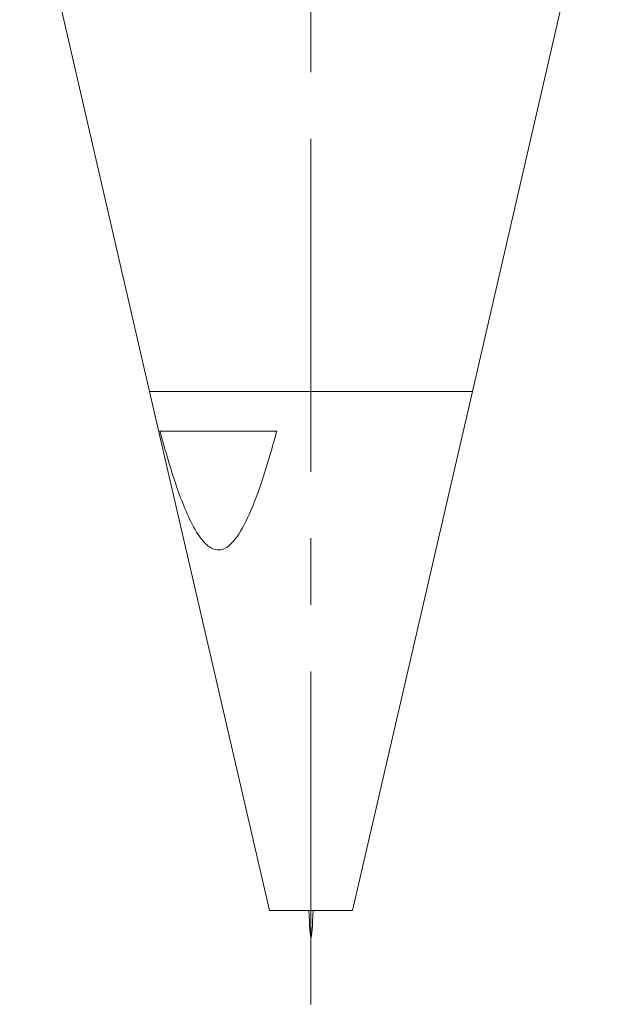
# Model space of a CAD drawing. Header units: inches. Extents: x 1.4 to 30, y 0.7 to 21.5.
# Tile 22 of 93: x 12.4 to 13.3, y 0.7 to 2.2. Entities that reach past the tile are written whole.
import ezdxf

# ---------------------------------------------------------------- set-up
doc = ezdxf.new("R2010")
doc.units = ezdxf.units.IN
doc.header["$MEASUREMENT"] = 0
doc.linetypes.add('CENTERX2', pattern=[0.8, 0.5, -0.1, 0.1, -0.1])

msp = doc.modelspace()

# ---------------------------------------------------------------- linework, layer by layer
at = {"color": 7, "linetype": 'CENTERX2', "lineweight": 0}
msp.add_line((12.8208, 0.7417), (12.8208, 9.1388), dxfattribs=at)
at = {"color": 7, "linetype": 'Continuous', "lineweight": 15}
for p, q in [((12.3833, 2.507), (12.5783, 1.6624)), ((13.0633, 1.6624), (13.2583, 2.507)), ((12.5783, 1.6624), (12.7584, 0.8824)), ((13.0633, 1.6624), (12.5783, 1.6624)), ((12.5783, 1.6624), (12.9833, 1.6624)), ((12.8832, 0.8824), (13.0633, 1.6624)), ((12.9833, 1.6624), (13.0633, 1.6624)), ((12.5939, 1.6024), (12.7693, 1.6024)), ((12.7584, 0.8824), (12.8626, 0.8824)), ((12.8626, 0.8824), (12.8832, 0.8824))]:
    msp.add_line(p, q, dxfattribs=at)
msp.add_open_spline([(12.7693, 1.6024), (12.7676, 1.5962), (12.76, 1.5681), (12.7471, 1.5257), (12.7284, 1.4765), (12.712, 1.4446), (12.6954, 1.4278), (12.6831, 1.4229), (12.6703, 1.4261), (12.6549, 1.44), (12.6347, 1.4752), (12.6138, 1.5318), (12.6006, 1.5787), (12.5939, 1.6024)], degree=3, knots=[0, 0, 0, 0, 0.043489, 0.198231, 0.303413, 0.412955, 0.456566, 0.496081, 0.533496, 0.580012, 0.668012, 0.832426, 1, 1, 1, 1], dxfattribs=at)
msp.add_open_spline([(12.8175, 0.8824), (12.8186, 0.8619), (12.8208, 0.8209), (12.823, 0.8619), (12.8241, 0.8824)], degree=3, dxfattribs=at)

doc.saveas('drawing.dxf')
